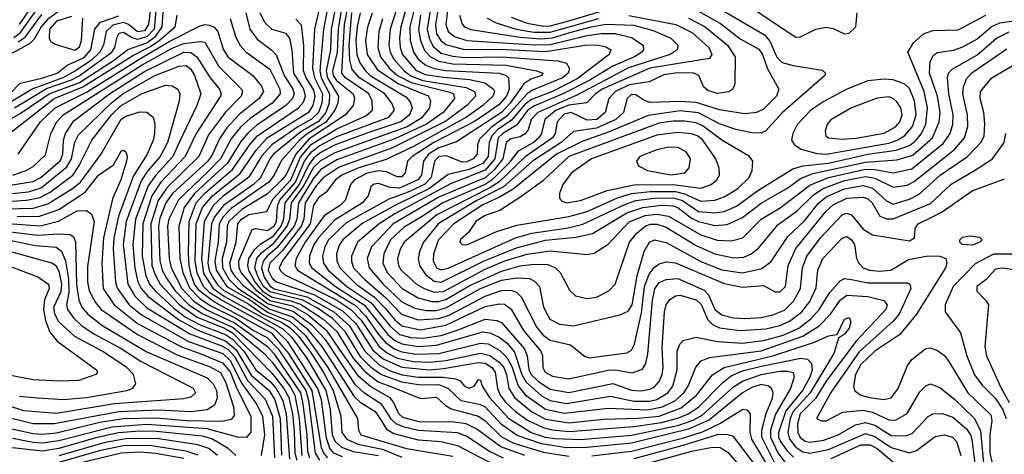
# Model space of a CAD drawing. Extents: x 997028 to 1115134, y 536408 to 618974.
# Tile 122 of 256: x 1021197 to 1025444, y 574520 to 576395. Entities that reach past the tile are written whole.
import ezdxf

# ---------------------------------------------------------------- set-up
doc = ezdxf.new("R2010")
doc.units = 0

msp = doc.modelspace()

# ---------------------------------------------------------------- linework, layer by layer
at = {"layer": '0CON10XD'}
for points in [[(1021455, 576499.7), (1021315, 576395.1), (1021289.8, 576365), (1021258.7, 576311.3), (1021238.6, 576291.4), (1021147.8, 576242.2)], [(1021760.3, 576445), (1021752.2, 576375), (1021735, 576346.8), (1021705, 576343.4), (1021665.3, 576375.3), (1021645, 576383.1), (1021598.1, 576371.9), (1021569.2, 576345), (1021558, 576285), (1021543, 576255), (1021505, 576219.6), (1021435, 576172.8), (1021383, 576145), (1021252.8, 576097.2), (1021145, 576032.3)], [(1021247.3, 576452.7), (1021194.7, 576375)], [(1023284.2, 574504.2), (1023222.7, 574532.7), (1023125, 574597.9), (1023085, 574612.4), (1022915, 574623.6), (1022855, 574636.8), (1022821.2, 574651.2), (1022800.7, 574670.7), (1022759.3, 574735), (1022684.4, 574784.4), (1022645, 574820.7), (1022515.1, 575015), (1022460, 575075), (1022376, 575136), (1022265, 575170.1), (1022165.4, 575245), (1022128.8, 575285), (1022108.7, 575315), (1022102.8, 575345), (1022130.8, 575435), (1022138.2, 575515), (1022154.1, 575535), (1022185, 575554.7), (1022262.7, 575567.3), (1022289, 575621), (1022366.6, 575705), (1022408.4, 575801.6), (1022455, 575858.5), (1022565, 575924.4), (1022689.5, 575980.5), (1022718.8, 576005), (1022717.2, 576045), (1022703.1, 576075), (1022602.1, 576145), (1022586.2, 576165), (1022597.5, 576375), (1022611.7, 576448.3)], [(1022863.4, 576445), (1022841.4, 576365), (1022835.3, 576315), (1022838, 576275), (1022848.5, 576245), (1022905, 576177.9), (1022945, 576158.7), (1023025, 576147.4), (1023137.1, 576137.1), (1023203.2, 576123.2), (1023241, 576095), (1023244.8, 576084.8), (1023238, 576065), (1023194.8, 576025), (1023123.5, 575975), (1022895, 575847.9), (1022777.3, 575792.7), (1022655, 575755.4), (1022586.1, 575725), (1022559.5, 575705), (1022519.3, 575650.7), (1022485, 575627.5), (1022463.5, 575595), (1022449.8, 575515), (1022330.9, 575355), (1022316.6, 575325), (1022321.7, 575311.7), (1022340.9, 575295), (1022455, 575240.7)], [(1022899.7, 576445), (1022880.2, 576365), (1022880.8, 576305), (1022895.3, 576255.3), (1022915.7, 576225), (1022949.1, 576199.1), (1022985.1, 576185.1), (1023035, 576176.5), (1023264.3, 576165), (1023294.6, 576155), (1023304.7, 576145), (1023307.9, 576095), (1023296.2, 576065), (1023265, 576029.8), (1023215, 575993.6), (1023155.7, 575954.3), (1022983.1, 575865), (1022889.2, 575805), (1022869.6, 575785), (1022860, 575735), (1022845, 575718.1), (1022825, 575717), (1022779.3, 575739.3), (1022745, 575743.3), (1022695, 575732.9), (1022640.9, 575705), (1022623.6, 575685), (1022600.6, 575615), (1022580.6, 575595), (1022510.1, 575549.9), (1022427.7, 575435), (1022389.2, 575365), (1022383.5, 575335), (1022394.4, 575315), (1022645, 575162.5), (1022688.2, 575118.2), (1022745.5, 575035.5), (1022775, 575003), (1022815, 574974.7), (1022845, 574962.2), (1022905, 574952.6), (1023005.1, 574955.1), (1023185, 575000), (1023216.8, 574996.8), (1023268, 574968), (1023298.3, 574938.3), (1023319.3, 574899.3), (1023346.5, 574816.5), (1023376.9, 574776.9), (1023465, 574715.3), (1023545, 574697.4), (1023735, 574719), (1023905, 574712), (1023969.7, 574725), (1024025, 574752.4), (1024061.6, 574785), (1024080.6, 574815), (1024113, 574897), (1024136.3, 574923.7), (1024172.6, 574937.4), (1024395, 574966.9), (1024575, 575029.9), (1024644.8, 575075.2), (1024693.5, 575125), (1024735, 575185.2), (1024765, 575207.1), (1024855, 575200.9), (1024923.4, 575183.4), (1024938.9, 575165), (1024932.6, 575145), (1024803, 575007), (1024675, 574836.4), (1024628.9, 574761.1), (1024563.5, 574695), (1024552.2, 574652.2), (1024552.9, 574615), (1024563.1, 574593.1), (1024585, 574577.8), (1024605, 574573.2), (1024665, 574581.5), (1024727.2, 574605), (1024802.2, 574647.8), (1024845, 574658.3), (1024885, 574646.8), (1024955, 574601.4), (1025019.8, 574600.2), (1025048.2, 574611.8), (1025115, 574683.1), (1025135, 574694.7), (1025175, 574696.6), (1025221, 574681), (1025280.2, 574630.2), (1025297.7, 574605), (1025303.4, 574585), (1025323.3, 574425)], [(1022969, 576445), (1022953.7, 576355), (1022962.5, 576315), (1022980.3, 576280.3), (1023015, 576251.2), (1023065, 576237.4), (1023115, 576232.8), (1023275, 576234.9), (1023517.9, 576217.9), (1023555, 576208.5), (1023568.4, 576185), (1023562.6, 576165), (1023537.9, 576145), (1023409.2, 576090.8), (1023385, 576075.3), (1023299.4, 575980.6), (1023229.8, 575930.2), (1023180.6, 575879.4), (1023171.9, 575855), (1023170.2, 575815), (1023152.6, 575795), (1023125, 575782.7), (1023105, 575781.2), (1023038.3, 575808.3), (1023005, 575805.3), (1022985.7, 575785), (1022972.2, 575715), (1022942.8, 575685), (1022865, 575647.9), (1022789.3, 575620.7), (1022605, 575518.9), (1022529.2, 575445), (1022512.7, 575415), (1022502.9, 575375), (1022507.1, 575345), (1022527.2, 575315), (1022608.1, 575245), (1022711.2, 575175), (1022795, 575072.7), (1022835, 575037.5), (1022883.3, 575025), (1022935, 575021.1), (1023015, 575033.5), (1023087.5, 575057.5), (1023205, 575103), (1023255, 575097.3), (1023275, 575089.1), (1023374.1, 574975), (1023384.9, 574945), (1023392.1, 574885), (1023402.4, 574865), (1023435, 574834.1), (1023485, 574801.6), (1023565, 574787.5), (1023755, 574826), (1023835, 574797.8), (1023875, 574794.9), (1023915, 574801), (1023935, 574811.6), (1023954.4, 574835), (1023968, 574865), (1023972.5, 574895), (1023968.5, 574981.5), (1023978.6, 575135), (1023985.6, 575165), (1024001.6, 575188.4), (1024025, 575203.9), (1024045, 575207), (1024115, 575187.3), (1024136, 575166), (1024165, 575101.2), (1024185, 575080.9), (1024215, 575066.7), (1024305, 575053.8), (1024415, 575061), (1024475, 575075.4), (1024517.6, 575095), (1024570.7, 575135), (1024605, 575179.1), (1024632.1, 575237.9), (1024639, 575315), (1024660.9, 575365), (1024745, 575453.2), (1024765, 575459.7), (1024784.6, 575445), (1024796.8, 575425), (1024806.8, 575365), (1024815.8, 575345), (1024835.5, 575325.5), (1024862.9, 575315), (1024905, 575310.3), (1024954.4, 575315), (1025029.9, 575360.1), (1025115, 575376), (1025165.9, 575375.9), (1025190.8, 575365), (1025195.5, 575345.5), (1025190, 575325), (1025064.7, 575125), (1024993, 575037), (1024885, 574964.8), (1024825, 574908.1), (1024801.8, 574865), (1024793.9, 574815), (1024798, 574795), (1024824.5, 574775), (1024862.5, 574765), (1024922.9, 574757.1), (1024955, 574763.5), (1024986.4, 574803.6), (1025026.7, 574903.3), (1025045, 574930), (1025105, 574976.2), (1025125, 574979.2), (1025155, 574968.5), (1025185, 574946.2), (1025205, 574920.9), (1025286, 574785), (1025385, 574690.9), (1025389.5, 574665), (1025381.2, 574605), (1025380.9, 574525), (1025405, 574420.4)], [(1024195.5, 576454.5), (1024409.4, 576329.4), (1024432.2, 576302.2), (1024463, 576233), (1024485, 576211.4), (1024532.4, 576197.6), (1024657.9, 576177.9), (1024672.9, 576165), (1024670, 576155), (1024486.8, 575995), (1024415, 575915.8), (1024395, 575905.7), (1024355, 575907.3), (1024285, 575921.7), (1024215, 575946), (1024125, 575994), (1024045, 576002.5), (1023907.5, 575982.5), (1023739.1, 575910.9), (1023625, 575871.8), (1023511.5, 575815), (1023325.7, 575664.3), (1023269.5, 575630.5), (1023195, 575596.8), (1023068.9, 575515), (1023002.9, 575445), (1022981.2, 575385), (1022980.8, 575355), (1022995, 575324.8), (1023015, 575316.6), (1023045, 575322.8)], [(1024305, 576479), (1024545, 576320)], [(1021075, 575919.7), (1021199.4, 575990.6), (1021324.4, 576075.6), (1021454.9, 576125.1), (1021600.7, 576219.3), (1021662.8, 576267.2), (1021745, 576295.8), (1021784.4, 576325), (1021810.7, 576365), (1021815, 576427.5)], [(1021128.9, 575885), (1021345, 576055.3), (1021469.7, 576105), (1021687.6, 576242.4), (1021760.8, 576279.2), (1021798.2, 576305), (1021867.7, 576365), (1021875.3, 576415)], [(1021153.9, 576075), (1021198.1, 576121.9), (1021292.9, 576142.9), (1021358.1, 576165), (1021400.9, 576199.2), (1021475, 576232.6), (1021504.1, 576265.9), (1021521.2, 576355), (1021545.9, 576384.1), (1021625, 576412.5)], [(1021171.4, 576318.6), (1021200.3, 576339.7), (1021267.5, 576435)], [(1021784.5, 576435), (1021776.1, 576355), (1021745, 576321.3), (1021705, 576310.5), (1021678.4, 576318.4), (1021645, 576339.8), (1021625, 576335.6), (1021614.2, 576315.8), (1021605.1, 576275), (1021589.2, 576250.8), (1021457.5, 576155), (1021418.9, 576135), (1021315, 576098.1), (1021175, 576013.7)], [(1021190.8, 576299.2), (1021220.2, 576319.8), (1021292.6, 576417.4)], [(1021420.7, 576409.3), (1021355, 576388.9), (1021325.3, 576355), (1021323.8, 576313.8), (1021331.3, 576301.3), (1021349.9, 576289.9), (1021435, 576264.4), (1021455, 576278.2), (1021463.1, 576305), (1021468.6, 576401.4)], [(1022171.9, 576425), (1022189.4, 576355), (1022220.8, 576310.8), (1022284.1, 576264.1), (1022303.3, 576243.3), (1022337.4, 576155), (1022374.6, 576095), (1022380.7, 576075), (1022373.1, 576055), (1022344.2, 576025), (1022219.8, 575940.2), (1022182.2, 575907.8), (1022150.8, 575869.2), (1022093, 575777), (1021951.1, 575645), (1021906.4, 575585), (1021883.2, 575505), (1021886.8, 575365), (1021900, 575305), (1021928.5, 575238.5), (1021975, 575191), (1022020.5, 575160.5), (1022128.3, 575108.3), (1022205, 575054.9), (1022264, 575024), (1022311.5, 574975), (1022430.8, 574795), (1022442.1, 574752.1), (1022470.7, 574525), (1022490, 574495)], [(1022525.2, 574505.2), (1022507.9, 574525), (1022498.8, 574548.8), (1022458.4, 574795), (1022358.1, 574955), (1022285, 575041.6), (1022037.2, 575177.2), (1021972.8, 575225), (1021951, 575255), (1021936.1, 575295), (1021927, 575335), (1021925.2, 575384.8), (1021927.5, 575525), (1021957.7, 575605), (1021994.4, 575645.6), (1022115, 575749.3), (1022191, 575859), (1022222.8, 575895), (1022399.3, 576015), (1022420.4, 576039.6), (1022429.8, 576065), (1022422.8, 576095), (1022379.3, 576165), (1022372.3, 576265), (1022362.6, 576315), (1022345.6, 576335.6), (1022285, 576353.3), (1022255, 576381.8), (1022234, 576424)], [(1022487.2, 576435), (1022467.9, 576355), (1022459.6, 576185), (1022468.3, 576145), (1022502.5, 576075), (1022499.8, 576035), (1022485.6, 575995), (1022455, 575965.9), (1022396.5, 575933.5), (1022283.9, 575856.1), (1022241.4, 575808.6), (1022185, 575715.4), (1022075, 575633.9), (1022032.7, 575595), (1021992.6, 575525), (1021980.2, 575365), (1021990.2, 575300.2), (1022031.6, 575235), (1022080.7, 575200.7), (1022331.9, 575061.9), (1022370.1, 575025), (1022435, 574935.4), (1022517.5, 574795), (1022535.6, 574715), (1022545, 574604.7), (1022557.6, 574575), (1022585, 574551.3), (1022635, 574533.2), (1022745, 574514.8)], [(1022525, 576443.3), (1022506.5, 576355), (1022491.1, 576175), (1022497.6, 576145), (1022532.8, 576075), (1022530.9, 576035), (1022517.3, 575995), (1022485, 575956.6), (1022408.8, 575911.2), (1022291.9, 575815), (1022275.2, 575794.8), (1022235, 575713.1), (1022204.6, 575685), (1022075.9, 575594.1), (1022036.9, 575545), (1022023.6, 575515), (1022008.1, 575345), (1022013.5, 575315), (1022027.9, 575285), (1022050.7, 575250.7), (1022076.9, 575226.9), (1022185, 575168.8), (1022245.6, 575125.6)], [(1022556.2, 576435), (1022540.3, 576355), (1022536.8, 576265), (1022518.2, 576175), (1022524.4, 576145), (1022572.5, 576065), (1022568.6, 576035), (1022556.2, 576005), (1022517, 575953), (1022435, 575901.8), (1022404.1, 575875), (1022325, 575786.4), (1022294.6, 575725), (1022271.7, 575695), (1022109.1, 575580.9), (1022073.8, 575545), (1022057.3, 575515), (1022053.3, 575435), (1022038.3, 575355), (1022044.2, 575315), (1022090.1, 575245), (1022187.6, 575187.6), (1022265, 575133), (1022363.4, 575093.4), (1022428.2, 575035), (1022526.5, 574895), (1022653.8, 574675), (1022657.5, 574625), (1022668.7, 574605), (1022865.7, 574545.7), (1023065, 574512.6)], [(1022583, 576437), (1022569.9, 576355), (1022566.1, 576253.9), (1022546.6, 576175), (1022548.9, 576155), (1022562.9, 576132.9), (1022634.5, 576075), (1022640.2, 576055), (1022634.8, 576025.2), (1022602.3, 575985), (1022445, 575881.3), (1022388, 575815), (1022345.1, 575725), (1022328.1, 575705), (1022265, 575643.7), (1022155, 575576.5), (1022098.9, 575525), (1022091.8, 575505), (1022088.8, 575435), (1022070.7, 575365), (1022071.6, 575325), (1022099.8, 575275), (1022137.4, 575237.4), (1022275, 575146), (1022373, 575113), (1022434.4, 575065), (1022500.2, 574985), (1022639.9, 574769.9), (1022665, 574746), (1022729.3, 574705), (1022756, 574666), (1022778.6, 574628.6), (1022810.6, 574610.6), (1022915, 574583), (1023015, 574575.1), (1023085, 574558.5), (1023238.5, 574478.5)], [(1023375.2, 574515.2), (1023272.2, 574552.2), (1023168.4, 574628.4), (1023122.5, 574652.5), (1023060.7, 574660.7), (1022925, 574658.7), (1022849.2, 574679.2), (1022831.7, 574695), (1022809.2, 574745), (1022794, 574764), (1022711.1, 574811.1), (1022657.7, 574857.7), (1022579.7, 574969.7), (1022525, 575050.8), (1022435.2, 575125.2), (1022375, 575159.3), (1022275, 575183.1), (1022219.1, 575225), (1022152.4, 575305), (1022142.7, 575325), (1022141.8, 575355), (1022199.7, 575490.3), (1022215, 575494.1), (1022265, 575485.8), (1022295, 575505.9), (1022305.1, 575525.1), (1022308.9, 575591.1), (1022316.7, 575615), (1022385.9, 575695), (1022425.3, 575785), (1022455, 575824.9), (1022488.5, 575851.5), (1022565, 575891.1), (1022788.8, 575975), (1022813.4, 576005), (1022802.8, 576032.8), (1022771.7, 576075), (1022662.8, 576145), (1022630.4, 576180.4), (1022620.9, 576220.9), (1022618.4, 576285), (1022629.9, 576425)], [(1022665.1, 576424.9), (1022651.8, 576365), (1022646.7, 576305), (1022650.6, 576245), (1022662.4, 576212.4), (1022686.3, 576176.3), (1022709.1, 576155), (1022862.5, 576062.5), (1022881, 576041), (1022889.6, 576015), (1022877.7, 575985), (1022840, 575955), (1022694.3, 575905.7), (1022555, 575853.6), (1022495, 575823.1), (1022465, 575799.9), (1022442.2, 575767.8), (1022402.6, 575685), (1022340.6, 575605), (1022334.5, 575535), (1022323.2, 575505), (1022285, 575457.5), (1022234, 575426), (1022208, 575402), (1022183.9, 575365), (1022178.6, 575335), (1022183, 575315), (1022210.5, 575265), (1022244.4, 575224.4), (1022285, 575197.6), (1022365, 575182.3), (1022407.7, 575167.7), (1022504.9, 575105), (1022565, 575050), (1022634.7, 574935), (1022685, 574877.4), (1022742.8, 574832.8), (1022805, 574809.4), (1022925, 574761.2), (1022995, 574766.4), (1023031.7, 574731.7), (1023057.1, 574717.1), (1023175, 574684.6), (1023204.5, 574665), (1023275, 574595.6), (1023328.2, 574568.2), (1023455, 574529.8), (1023565, 574512.5)], [(1024457.1, 574477.1), (1024397.6, 574595), (1024397.2, 574625), (1024416.7, 574696.7), (1024443.1, 574763.1), (1024446.5, 574786.5), (1024439, 574805), (1024426.5, 574815), (1024395, 574821.4), (1024355, 574808.8), (1024315, 574785.7), (1024171.4, 574668.6), (1024081, 574629), (1023835, 574568.6), (1023645, 574549.2), (1023555, 574548.9), (1023447.3, 574565), (1023342, 574601.9), (1023275, 574648.4), (1023205, 574724.6), (1023185, 574734.4), (1023101.3, 574751.3), (1023044.6, 574804.6), (1023005, 574820.1), (1022925, 574819.1), (1022845, 574832.1), (1022755, 574864.7), (1022713.6, 574893.6), (1022668.8, 574938.8), (1022600.7, 575050.7), (1022546.4, 575106.4), (1022481.4, 575151.4), (1022417.7, 575185), (1022275, 575221.9), (1022248.7, 575245), (1022225.8, 575285), (1022211.5, 575325), (1022219.7, 575365), (1022240.4, 575389.6), (1022295, 575432.5), (1022351, 575505), (1022362.6, 575535), (1022369.4, 575605), (1022418.7, 575675), (1022465, 575758.6), (1022495, 575788.3), (1022557.9, 575822.1), (1022865, 575933.4), (1022933.9, 575975), (1022966.4, 576015), (1022970.7, 576045), (1022960.3, 576065), (1022829.3, 576119.3), (1022744.9, 576175), (1022696.7, 576245), (1022690.3, 576305), (1022698.3, 576365), (1022719, 576425)], [(1022820.2, 576435), (1022795.1, 576354.9), (1022788.7, 576285), (1022794.1, 576255), (1022810.5, 576225), (1022855.7, 576175), (1022883.7, 576153.7), (1022935, 576133.3), (1023123, 576103), (1023159, 576085), (1023162.4, 576065), (1023125.6, 576025), (1023035, 575957.4), (1022805, 575842.3), (1022575, 575758.8), (1022505, 575713.2), (1022475, 575679.2), (1022428.6, 575605), (1022422.6, 575535), (1022411.3, 575505), (1022330, 575400), (1022275, 575345.6), (1022268.5, 575315), (1022285, 575280.7), (1022305, 575264.3), (1022465, 575210.5), (1022589.6, 575139.6), (1022646.4, 575085), (1022719.8, 574969.8), (1022765, 574932.2), (1022845, 574896.4), (1022964.6, 574885.4), (1023025, 574890), (1023175, 574916.3), (1023205, 574913.6), (1023232.6, 574895), (1023248.1, 574875), (1023257.8, 574805), (1023269.6, 574775), (1023292, 574745), (1023335, 574705.4), (1023387.7, 574667.7), (1023455, 574635.9), (1023495, 574625.5), (1023565, 574619.2), (1023845, 574639.7), (1023965, 574657.8), (1024035, 574675.6), (1024079.8, 574695), (1024125, 574723.9), (1024229.8, 574830.2), (1024265, 574858.4), (1024315, 574880.9), (1024388.9, 574898.9), (1024565.5, 574935.5), (1024595, 574931.1), (1024611.9, 574911.9), (1024615.6, 574885), (1024605, 574852.5), (1024572.7, 574795), (1024501.4, 574708.6), (1024469.7, 574615), (1024470.1, 574595), (1024478.7, 574575), (1024505, 574537.3), (1024535, 574507.6)], [(1023000.4, 576435), (1022989.6, 576375), (1022994.9, 576335), (1023013.1, 576305), (1023035, 576288.2), (1023115, 576267.2), (1023265, 576267.7), (1023465, 576257.6), (1023635.4, 576285.4), (1023686.5, 576286.5), (1023725, 576278.8), (1023746.4, 576265), (1023740, 576245), (1023600.6, 576140.6), (1023494.8, 576085), (1023405, 576050.8), (1023375, 576029.6), (1023317.7, 575962.3), (1023258.7, 575921.3), (1023233.1, 575895), (1023221.2, 575865), (1023217.8, 575805), (1023194.8, 575775.2), (1023135, 575749.6), (1023045, 575727.4), (1022962.1, 575665), (1022817.2, 575595), (1022673.9, 575516.1), (1022590.2, 575445), (1022575, 575423.1), (1022563.3, 575385), (1022564.2, 575355), (1022578, 575325), (1022647.9, 575255), (1022727.6, 575197.6), (1022772.3, 575152.3), (1022815, 575100), (1022844.9, 575074.9), (1022925, 575057.9), (1023035, 575077.2), (1023205, 575158.3), (1023265, 575170), (1023287.7, 575167.7), (1023316, 575146), (1023369.1, 575055), (1023444.8, 574965), (1023451.6, 574945), (1023453.3, 574895), (1023463.5, 574875), (1023495, 574856.8), (1023565, 574846.5), (1023735, 574883), (1023765, 574884.8), (1023838.3, 574871.7), (1023882.7, 574887.3), (1023897.9, 574912.1), (1023906.6, 574953.4), (1023926.4, 575185), (1023935.6, 575234.4), (1023955, 575260.9), (1023985, 575275.2), (1024035, 575278.5), (1024149.2, 575229.2), (1024168, 575208), (1024195, 575145.7), (1024225, 575121.8), (1024275, 575109.2), (1024325, 575105.9), (1024395, 575110.1), (1024445, 575122.4), (1024495, 575142.8), (1024535, 575181.1), (1024564.8, 575235), (1024572.8, 575325), (1024592.5, 575375), (1024650.7, 575455), (1024745, 575553.2), (1024765, 575560.6), (1024785, 575553.7), (1024835, 575491), (1024875, 575467.6), (1025035, 575441.5), (1025056.7, 575455), (1025059.5, 575495), (1025071.5, 575515), (1025128, 575542)], [(1023042.2, 576435), (1023035.1, 576375), (1023044.5, 576345), (1023072.8, 576322.8), (1023125, 576306.2), (1023417.1, 576287.1), (1023485, 576288.7), (1023645, 576327.1), (1023705, 576335.5), (1023765, 576335.6), (1023835, 576318.8), (1023886, 576285), (1023887.8, 576265), (1023880.6, 576255), (1023848.2, 576235), (1023754.6, 576195.4), (1023655.2, 576134.8), (1023539.8, 576075), (1023415, 576022.6), (1023389.1, 576005), (1023339.2, 575940.8), (1023280, 575905), (1023260.5, 575885), (1023246.5, 575795), (1023204.4, 575745.6), (1023055, 575686.8), (1022815, 575558.1), (1022746.8, 575515), (1022654.1, 575435), (1022627.6, 575375), (1022627.2, 575352.8), (1022636.4, 575325), (1022685, 575274), (1022775.9, 575195.9), (1022843.4, 575125), (1022915, 575100.4), (1023005, 575106), (1023048.9, 575121.1), (1023205, 575202.8), (1023275, 575227), (1023315, 575228.5), (1023339.6, 575219.6), (1023359.9, 575199.9), (1023426.8, 575066.8), (1023455, 575034.8), (1023485, 575013), (1023572.1, 574992.1), (1023633.6, 574943.6), (1023655, 574937.2), (1023815, 574958.8), (1023835, 574969.6), (1023848, 574995), (1023879, 575131), (1023892.4, 575245), (1023911.8, 575298.2), (1023933.2, 575326.8), (1023955, 575342.4), (1023985, 575350.4), (1024025, 575346.9), (1024235, 575256.8), (1024315, 575241.4), (1024405, 575248.6), (1024455, 575221.8), (1024475, 575221.2), (1024499.3, 575245), (1024511.6, 575335), (1024545, 575408.1), (1024675, 575569), (1024705, 575596.9), (1024765, 575624.9), (1024835, 575629.9), (1024855, 575621.9), (1024873.2, 575605), (1024907.2, 575547.2), (1024935, 575535.6), (1024965, 575536.8), (1025125, 575602.5), (1025215, 575685.6), (1025315, 575745.2), (1025392.7, 575795), (1025442.5, 575865), (1025449.8, 575905)], [(1023093.6, 576415), (1023105, 576375.5), (1023115, 576364), (1023142.7, 576352.7), (1023355, 576320.1), (1023445, 576312.7), (1023495, 576317), (1023569.5, 576339.5), (1023662, 576365), (1023725.5, 576375.4), (1023845, 576372.1), (1023928.5, 576348.5), (1024004.6, 576315), (1024035.3, 576285), (1024032.5, 576265), (1024002.1, 576245), (1023823, 576187), (1023599.9, 576070.1), (1023431.3, 575995), (1023403.1, 575965), (1023389.4, 575920.6), (1023377.5, 575902.5), (1023355, 575890.3), (1023315, 575881.4), (1023295.6, 575865), (1023280.2, 575795), (1023243, 575747), (1023205, 575713.5), (1023157.8, 575695), (1023005, 575629.1), (1022807, 575515), (1022714.5, 575415), (1022694.8, 575365), (1022703.4, 575325), (1022764.9, 575255), (1022845, 575178), (1022900.7, 575150.7), (1022951.1, 575141.1), (1022995, 575141.2), (1023035, 575152.1), (1023185, 575235.1), (1023275, 575271.3), (1023341.4, 575281.4), (1023395, 575278.4), (1023417.7, 575267.7), (1023438.6, 575245), (1023455.6, 575155), (1023483.6, 575103.6), (1023525, 575081.9), (1023585.6, 575074.4), (1023785, 575122.3), (1023821.8, 575138.2), (1023838.8, 575165), (1023859.5, 575290.5), (1023889.6, 575395), (1023913.2, 575435), (1023935, 575445.2), (1023985, 575434.8), (1024135, 575352.6), (1024225, 575316.6), (1024315, 575302.9), (1024397.8, 575322.2), (1024437.5, 575352.5), (1024510.3, 575459.7), (1024581.8, 575528.2), (1024643.7, 575605), (1024677.8, 575632.2), (1024755, 575665.1), (1024835, 575680), (1024875, 575669.1), (1024935, 575613.7), (1024965, 575599.7), (1025035, 575620.5), (1025077, 575643), (1025167.5, 575725), (1025285.3, 575805), (1025343.5, 575866.5), (1025356.5, 575895), (1025360, 575945), (1025356, 575995), (1025339.8, 576055), (1025341.2, 576085), (1025390, 576145), (1025485, 576200.7)], [(1023823.6, 576413.6), (1024027.1, 576375), (1024098.2, 576338.2), (1024168.6, 576275), (1024182.3, 576245), (1024172.4, 576227.6), (1023915, 576186.8), (1023709.8, 576095), (1023680, 576075), (1023643.2, 576036.8), (1023565, 576027.3), (1023510.9, 576005), (1023461.2, 575965), (1023447.3, 575905), (1023436.6, 575885), (1023412.8, 575865), (1023345, 575826.8), (1023304.5, 575775), (1023235.3, 575705), (1023204, 575685), (1023021.6, 575605), (1022925, 575542.5), (1022855, 575499.6), (1022796.3, 575445), (1022767.3, 575385), (1022762.9, 575345), (1022781.6, 575305), (1022846.8, 575235), (1022915, 575195.6), (1022975, 575180.3), (1023005, 575180.2), (1023035, 575188.9), (1023135, 575247.3), (1023275, 575310.8), (1023355, 575333.5), (1023415, 575341.1), (1023475, 575338.7), (1023507.9, 575325), (1023527.7, 575305), (1023568.5, 575228.5), (1023594.6, 575204.6), (1023643.1, 575193.1), (1023685, 575198.2), (1023737.8, 575225), (1023764.6, 575255), (1023827.3, 575435), (1023857.2, 575472.8), (1023895, 575504), (1023917.4, 575512.6), (1023945, 575513.1), (1023985, 575499.7), (1024115, 575420.9), (1024194.9, 575384.9), (1024275, 575367.3), (1024319.7, 575370.3), (1024352.3, 575385), (1024382.2, 575407.8), (1024468.8, 575511.2), (1024549.8, 575570.2), (1024620.3, 575639.7), (1024662.7, 575667.3), (1024755, 575701.4), (1024845, 575718.5), (1024885, 575711.5), (1024965, 575672.2), (1025025, 575681.5), (1025055, 575697.2), (1025228.7, 575835), (1025272.6, 575885), (1025285.7, 575934.3), (1025285.5, 575985), (1025265.5, 576075), (1025268.1, 576105), (1025280.2, 576139.8), (1025303.2, 576166.8), (1025455, 576270.2)], [(1024125, 576432.7), (1024219.6, 576379.6), (1024305, 576313), (1024385, 576267.7), (1024401.1, 576245), (1024422.7, 576182.7), (1024471.3, 576095), (1024461.2, 576065), (1024405, 576009.5), (1024375, 575994.8), (1024325, 575989.1), (1024215, 576006.5), (1024115, 576038.8), (1024045, 576043.1), (1023915, 576038.1), (1023888.2, 576048.2), (1023855, 576071.6), (1023835, 576072.4), (1023817.3, 576055), (1023800.9, 575995), (1023768.4, 575965), (1023685, 575926.9), (1023585, 575913.3), (1023531.8, 575865), (1023409.3, 575785), (1023283.8, 575675), (1023168.1, 575615), (1023002.2, 575515), (1022938.3, 575435), (1022921.1, 575395), (1022916, 575365), (1022921.6, 575335), (1022946.8, 575296.8), (1022985, 575268), (1023015, 575263.7), (1023196.9, 575353.1), (1023339.5, 575410.5), (1023465, 575444.2), (1023595, 575456.9), (1023667.3, 575472.7), (1023815, 575561.6), (1023884.8, 575585.2), (1023964.7, 575594.7), (1024015, 575591.7), (1024035, 575584.6), (1024095, 575539.3), (1024125, 575524.1), (1024195, 575507.3)], [(1022926, 576415), (1022917.6, 576352.4)], [(1023045, 575322.8), (1023335, 575454.1), (1023405.6, 575474.4), (1023562.3, 575497.7), (1023625, 575512.9), (1023809.9, 575600.1), (1023855, 575614.7), (1023934.9, 575625.1), (1024015, 575627), (1024055.1, 575615.1), (1024125, 575568.4), (1024195, 575561.8), (1024235, 575568), (1024289.1, 575590.9), (1024381.2, 575658.8), (1024532.2, 575752.2), (1024574.7, 575765.3), (1024685, 575776.1), (1024855, 575814.7), (1024977.5, 575832.5), (1025035, 575852), (1025064.2, 575875), (1025087.1, 575905), (1025104.9, 575945), (1025112.9, 576015), (1025098, 576085), (1025027.5, 576255), (1025052, 576295), (1025095.7, 576334.3), (1025135, 576348.5), (1025245, 576351.1), (1025364.4, 576415.6)], [(1023212.6, 576402.6), (1023252.3, 576382.3), (1023338.2, 576355), (1023415, 576341.8), (1023485, 576341.5), (1023695, 576400.6)], [(1023316.9, 576406.9), (1023385, 576379.8), (1023455, 576367.8), (1023485, 576369), (1023555, 576388.1), (1023715, 576435.7)], [(1024545, 576320), (1024565, 576321.2), (1024631.4, 576355), (1024675, 576363.2), (1024705, 576357.8), (1024753.8, 576333.8), (1024775, 576336.8), (1024803.6, 576365), (1024808.8, 576425)], [(1021189.7, 575815), (1021287, 575955), (1021349.5, 576015), (1021485, 576082.9), (1021729.6, 576235), (1021845, 576302.5), (1021972.6, 576367.4), (1021995, 576374.1), (1022015, 576372.2), (1022035, 576362.6), (1022051.1, 576345), (1022075, 576267.9), (1022094.4, 576235), (1022202.6, 576155), (1022239, 576109), (1022248.9, 576085), (1022229.6, 576055), (1022143.6, 575986.4), (1022090.6, 575929.4), (1022058, 575882), (1022025, 575808.9), (1022007.6, 575785), (1021856.2, 575645), (1021826.9, 575605), (1021801.1, 575538.9), (1021795.6, 575505), (1021800.9, 575355), (1021811.7, 575315), (1021830, 575280), (1021867.2, 575225), (1021926.2, 575165), (1021986.7, 575126.7), (1022117.8, 575067.8), (1022251.1, 574955), (1022285, 574917.6), (1022365, 574810.1), (1022383.2, 574775), (1022402.3, 574675), (1022413.3, 574515)], [(1022105, 576400), (1022126.6, 576326.5), (1022145.7, 576285), (1022173.5, 576255), (1022275, 576182.4), (1022318.8, 576095), (1022320.8, 576075), (1022286.3, 576035), (1022191.2, 575968.8), (1022148.9, 575931.1), (1022109.1, 575880.9), (1022062.6, 575795), (1022009.3, 575740.7), (1021881.4, 575618.6), (1021839.9, 575535), (1021834.7, 575505), (1021841.3, 575365), (1021849.9, 575325), (1021896.2, 575235), (1021949.6, 575179.6), (1022003.6, 575143.6), (1022126.2, 575086.2), (1022265, 574985.1), (1022293.5, 574955), (1022407.4, 574785), (1022418.4, 574738.3), (1022435.9, 574605), (1022438.2, 574535), (1022446.5, 574505)], [(1022589.2, 574509.2), (1022551.4, 574525), (1022535, 574547), (1022519.6, 574589.6), (1022497.9, 574755), (1022483.2, 574805), (1022353.1, 575005), (1022298.9, 575058.9), (1022059.3, 575189.3), (1022017.3, 575217.3), (1021988.9, 575245), (1021962, 575302), (1021953.1, 575355), (1021958.6, 575515), (1021984.6, 575585.4), (1022028.1, 575635), (1022148.2, 575731.8), (1022216.9, 575833.1), (1022264.1, 575885), (1022445, 575998.4), (1022462.1, 576025), (1022470.7, 576065), (1022465, 576091.2), (1022431.8, 576145), (1022421.3, 576175), (1022423, 576285), (1022412.2, 576372.2), (1022388.1, 576398.1)], [(1022761.3, 576398.7), (1022745.9, 576345), (1022741, 576275), (1022752.8, 576235), (1022791.5, 576185), (1022826, 576155), (1022885, 576123.8), (1023052.6, 576082.6), (1023067.6, 576075), (1023071.8, 576055), (1023023.8, 575995), (1022950.8, 575945), (1022815, 575880.7), (1022565, 575791.3), (1022495, 575748.9), (1022465, 575713.5), (1022398.6, 575605), (1022392.1, 575535), (1022380.4, 575505), (1022307.8, 575412.2), (1022263.8, 575375), (1022246.5, 575353.5), (1022239.5, 575325), (1022251.4, 575285), (1022275, 575246.9), (1022295, 575234.8), (1022435, 575199.7), (1022552.2, 575135), (1022618.6, 575075), (1022685.5, 574965), (1022747.1, 574907.1), (1022795, 574881.1), (1022846.3, 574863.7), (1022915, 574853.3), (1023023.5, 574853.5), (1023076.5, 574846.5), (1023097.1, 574837.1), (1023115.7, 574815), (1023135, 574805.6), (1023156.7, 574815), (1023175, 574842.5), (1023185, 574840), (1023191.4, 574815), (1023223.8, 574765), (1023305, 574676.4), (1023403.3, 574615), (1023462.7, 574595), (1023505, 574588.2), (1023615, 574584.4), (1023835, 574603), (1024035.1, 574644.9), (1024101.7, 574668.3), (1024140.7, 574689.3), (1024275, 574811), (1024313.8, 574836.2), (1024395, 574864.1), (1024475, 574878.9), (1024508.8, 574878.8), (1024532.8, 574872.8), (1024537.8, 574855), (1024521.6, 574805), (1024456.8, 574693.2), (1024435.8, 574625), (1024434.7, 574595), (1024467.4, 574527.4), (1024496.7, 574486.7)], [(1024081.4, 576401.4), (1024153.5, 576365), (1024249.2, 576285), (1024283.4, 576235), (1024280.9, 576119.1), (1024272.2, 576095), (1024256.1, 576083.9), (1024205, 576076.6), (1024165, 576089.7), (1024145.8, 576105.8), (1024125.9, 576155), (1024105, 576164.7), (1024033.6, 576166.4), (1023975, 576158), (1023912.2, 576127.8), (1023825, 576114.5), (1023766, 576085), (1023738.1, 576055), (1023722.6, 575995), (1023686.8, 575965), (1023645, 575961.6), (1023575.4, 575995.4), (1023545, 575988.5), (1023515.1, 575955), (1023505.7, 575905), (1023494.9, 575885), (1023376.8, 575803.2), (1023263.9, 575695), (1023225, 575669.3), (1022996.6, 575553.4), (1022855.7, 575435), (1022837.5, 575405), (1022826.6, 575365), (1022830.9, 575335), (1022842.4, 575315), (1022908.4, 575255), (1022940.8, 575235), (1022985, 575219.7)], [(1024195, 575507.3), (1024248.4, 575511.6), (1024315, 575541.5), (1024395.5, 575604.5), (1024510.6, 575669.4), (1024565, 575710.1), (1024618.5, 575731.5), (1024845, 575780.8), (1024979.8, 575790.2), (1025048.6, 575811.4), (1025134.2, 575885), (1025163.4, 575955), (1025166.8, 575995), (1025155.1, 576065), (1025121, 576165), (1025124.4, 576215.6), (1025137.6, 576242.4), (1025156.2, 576253.8), (1025225, 576263.3), (1025265, 576277.8), (1025325, 576311.5), (1025387.1, 576365), (1025425, 576382.1), (1025505, 576393.6)], [(1022917.6, 576352.4), (1022925.5, 576305), (1022943, 576263), (1022968.4, 576235), (1023005, 576215.8), (1023065.2, 576205.2), (1023295, 576199.3), (1023426, 576175), (1023453.1, 576165), (1023448.9, 576155), (1023401.8, 576138.2), (1023371.2, 576118.8), (1023312.3, 576035), (1023275, 575994.9), (1023081.3, 575868.7), (1023005, 575842.7), (1022960.2, 575815), (1022937.8, 575785), (1022929.9, 575725), (1022913.8, 575705), (1022835, 575669.1), (1022795, 575671.3), (1022745, 575688.9), (1022725, 575686.2), (1022711.6, 575675), (1022699.3, 575635), (1022674.7, 575605.3), (1022555, 575530.9), (1022485, 575454.5), (1022465.4, 575425), (1022446.2, 575375), (1022445.8, 575345), (1022456.6, 575325), (1022558.9, 575245), (1022682.3, 575165), (1022785, 575036.9), (1022815, 575011.9), (1022845, 574997), (1022915, 574985.8), (1022995, 574990.7), (1023195, 575048.3), (1023224.1, 575044.1), (1023265, 575025.1), (1023299.3, 574999.3), (1023330.8, 574960.8), (1023361.9, 574865), (1023381.2, 574831.2), (1023446.9, 574773.1), (1023485, 574751.9), (1023555, 574739.8), (1023745, 574770.9), (1023845, 574749.6), (1023915, 574750), (1023945, 574757.2), (1023991.9, 574785), (1024014.2, 574815), (1024032.9, 574885), (1024032.3, 574965), (1024044, 574996), (1024058.2, 575011.8), (1024115, 575025.3), (1024206.6, 575006.5), (1024315, 574999.2), (1024405, 575011.9), (1024489.2, 575035), (1024556.9, 575065), (1024609.5, 575105), (1024645.8, 575145), (1024691.7, 575218.3), (1024735, 575269.2), (1024755, 575278.9), (1024785.1, 575275.1), (1024855, 575259.6), (1025025, 575260), (1025035.5, 575255), (1025040, 575235), (1024990.5, 575125), (1024964.9, 575095.1), (1024818.1, 574961.9), (1024695, 574786.5), (1024634.2, 574675), (1024655, 574665.5), (1024675, 574664.7), (1024747.2, 574702.8), (1024835, 574711), (1024875, 574702.2), (1024945, 574669.7), (1024975, 574668.1), (1025025, 574696.8), (1025079.9, 574790.1), (1025105, 574816.2), (1025125, 574824.6), (1025165, 574808), (1025228.6, 574758.6), (1025315.5, 574675.5), (1025341.6, 574621.6), (1025361, 574405)], [(1022985, 575219.7), (1023025, 575222.8), (1023205, 575318.4), (1023289.5, 575355), (1023385, 575383.3), (1023485, 575398.6), (1023645, 575382.7), (1023675, 575388.8), (1023735, 575427.2), (1023825, 575523.1), (1023895, 575550.5), (1023945, 575556.1), (1023995, 575548.3), (1024135, 575467), (1024205, 575443.9), (1024265, 575440.7), (1024316.1, 575455), (1024394.9, 575535.1), (1024476.3, 575583.7), (1024605, 575681.6), (1024685.9, 575714.1), (1024845, 575750.4), (1024885, 575749.6), (1024965, 575735.4), (1025045, 575752.5), (1025179.3, 575860.7), (1025210.5, 575905), (1025221.4, 575945), (1025223.4, 575985), (1025204.9, 576075), (1025198.3, 576145), (1025203.3, 576165), (1025218.1, 576181.9), (1025325, 576242.7), (1025410.7, 576315), (1025465, 576342.5)], [(1021167.5, 575725), (1021225, 575744.4), (1021255, 575761.7), (1021307.5, 575812.5), (1021331.1, 575905), (1021356.2, 575955), (1021384.4, 575985), (1021725, 576200.4), (1021855, 576272.3), (1021905, 576292.5), (1021975, 576301.3), (1021995, 576298.4), (1022055, 576193.4), (1022153.3, 576095), (1022158.1, 576085), (1022151.6, 576065), (1022084, 575996), (1022011.8, 575898.2), (1021969.1, 575805), (1021830.7, 575669.3), (1021794.2, 575615.8), (1021762.4, 575515), (1021766.8, 575335), (1021780.4, 575295), (1021803.1, 575255), (1021885.7, 575165), (1021962.5, 575112.5), (1022080, 575065), (1022115, 575044.4), (1022285, 574869.2), (1022336.6, 574805), (1022357.9, 574765), (1022374.1, 574695), (1022381, 574619), (1022383.2, 574525), (1022391.8, 574495)], [(1020866.8, 575635), (1021255, 575697), (1021288.3, 575715), (1021372.8, 575787.2), (1021383.4, 575815), (1021385.1, 575875), (1021394, 575905), (1021430.8, 575959.2), (1021584.5, 576075.5), (1021735, 576171.8), (1021905, 576254.9), (1021935, 576253.2), (1021960.2, 576235), (1022017.8, 576145), (1022058, 576095), (1022065.2, 576075), (1022062.2, 576065), (1021957.2, 575905), (1021910.3, 575805), (1021805, 575693.8), (1021767.3, 575635), (1021727.9, 575515), (1021725.5, 575375.5), (1021740.8, 575290.8), (1021757, 575255), (1021780.9, 575225), (1021860.9, 575150.9), (1021912.3, 575112.3), (1021978.2, 575078.2), (1022085, 575037.5), (1022115, 575017), (1022162.8, 574965), (1022214.7, 574885), (1022275, 574836.6), (1022303.2, 574805), (1022330.6, 574755), (1022346.4, 574695), (1022360, 574500)], [(1021005, 575630.4), (1021235, 575652.8), (1021289.8, 575670.2), (1021399.6, 575760.4), (1021420.2, 575795), (1021435, 575866.4), (1021450.9, 575899.1), (1021592.6, 576037.4), (1021641.9, 576075), (1021779.1, 576155), (1021885, 576194.6), (1021915, 576197.3), (1021935, 576182.6), (1021951.3, 576155), (1021977.3, 576075), (1021960.6, 576025), (1021884.6, 575865), (1021857.2, 575805), (1021783.4, 575725), (1021751.2, 575678.8), (1021696.2, 575535), (1021685.1, 575424.9), (1021693.4, 575323.4), (1021706, 575265), (1021720.6, 575235), (1021750.8, 575200.8), (1021881.5, 575101.5), (1021965, 575055.7), (1022085, 575010.1), (1022130.8, 574970.8), (1022195, 574861.2), (1022273, 574795), (1022297.8, 574755), (1022319.9, 574675), (1022326, 574516)], [(1021015, 575602.8), (1021226.3, 575616.3), (1021285, 575628.2), (1021328, 575652), (1021425.5, 575725), (1021453.9, 575766.1), (1021508.5, 575875), (1021593.1, 575985), (1021635, 576024.9), (1021725, 576077.4), (1021825, 576112.8), (1021855, 576110.5), (1021878.8, 576095), (1021887.6, 576075), (1021884.1, 576044.1), (1021834.6, 575865), (1021802.9, 575805), (1021747.9, 575742.1), (1021720.4, 575699.6), (1021655.7, 575525), (1021643.6, 575425), (1021663.5, 575255), (1021693.3, 575203.3), (1021745, 575153), (1021930.6, 575040.6), (1022065, 574990.5), (1022095, 574973.9), (1022125, 574940.2), (1022178.8, 574838.8), (1022255, 574757.8), (1022287.3, 574685), (1022296.2, 574505)], [(1024675, 575814.9), (1024945, 575862.7), (1024981.2, 575875), (1025014.3, 575895.7), (1025047.2, 575935), (1025062.8, 575985), (1025056.5, 576045), (1025035, 576098.8), (1025015, 576117.3), (1024965, 576135.6), (1024925, 576138.3), (1024855, 576131.5), (1024763.9, 576096.1), (1024665, 576042.8), (1024608.6, 576005), (1024551.9, 575945), (1024531.6, 575905), (1024526.2, 575875), (1024538.5, 575855), (1024567, 575837), (1024635, 575818.4), (1024675, 575814.9)], [(1024745, 575879.8), (1024805, 575884.8), (1024925, 575906.2), (1024975, 575933), (1024993.2, 575955), (1025003.1, 575985), (1024997.9, 576015), (1024980.8, 576040.8), (1024965, 576054.8), (1024945, 576061.9), (1024895, 576057.3), (1024784.5, 576015), (1024695, 575963.5), (1024679.1, 575945), (1024670.4, 575915), (1024674.5, 575895), (1024685, 575885.5), (1024745, 575879.8)], [(1021075, 575578.1), (1021255, 575582.8), (1021318.4, 575601.6), (1021425, 575667.2), (1021459.6, 575695), (1021546.8, 575813.2), (1021635, 575965.9), (1021655, 575978.5), (1021715, 575997.6), (1021745.7, 575995.7), (1021771.8, 575975), (1021779.7, 575945), (1021778.3, 575905), (1021771.9, 575875), (1021746.1, 575815), (1021687.8, 575722.2), (1021622.5, 575547.5), (1021602.5, 575455), (1021600.4, 575405), (1021610.1, 575265), (1021617.2, 575237.2), (1021668.9, 575165), (1021721.9, 575121.9), (1021925, 575007.7), (1022073, 574955), (1022105, 574925.3), (1022155, 574826.5), (1022220, 574735), (1022244.1, 574685), (1022252.2, 574605), (1022238.3, 574515)], [(1023125, 575424.3), (1023250, 575480), (1023341.5, 575508.5), (1023565, 575546.2), (1023645, 575567.2), (1023775, 575626.2), (1023835, 575645.1), (1023916.2, 575653.8), (1024025, 575654.4), (1024064.7, 575644.7), (1024135, 575612.1), (1024195, 575617.4), (1024237.5, 575632.5), (1024295, 575667.8), (1024343.4, 575715), (1024356.8, 575745), (1024359.1, 575785), (1024345.2, 575805.2), (1024225, 575876.3), (1024145.4, 575935.4), (1024115, 575951), (1024065, 575957.7), (1024015, 575957.6), (1023955, 575948.4), (1023565.7, 575805), (1023451.4, 575698.6), (1023358.3, 575631.7), (1023268.4, 575571.6), (1023205, 575550.7), (1023163.9, 575525), (1023132, 575478), (1023097.1, 575445), (1023095.6, 575435), (1023105, 575425.6), (1023125, 575424.3)], [(1023555, 575605.9), (1023615, 575614.8), (1023730.9, 575659.1), (1023846.8, 575683.2), (1024014.2, 575684.2), (1024135, 575668.1), (1024178.8, 575685), (1024203.9, 575705), (1024215.3, 575725), (1024214, 575755), (1024199.4, 575795), (1024143, 575875), (1024120.6, 575895), (1024095, 575903.3), (1024035, 575908.3), (1023945, 575897.2), (1023663.8, 575795), (1023576.6, 575735), (1023540, 575685), (1023525.5, 575645.5), (1023525.5, 575625), (1023533.8, 575613.8), (1023555, 575605.9)], [(1021185.9, 575545.9), (1021282.8, 575547.2), (1021365, 575576.6), (1021479, 575651), (1021536.5, 575725), (1021600.9, 575769.1), (1021635, 575827.9), (1021645, 575832.2), (1021655, 575825.6), (1021660, 575805), (1021656.8, 575785), (1021633.4, 575705), (1021597.3, 575622.7), (1021558, 575455), (1021550.6, 575345), (1021556.1, 575235), (1021604.1, 575165), (1021705, 575085.4), (1021894.3, 574984.3), (1021981.7, 574951.7), (1022072.1, 574915), (1022105, 574876.4), (1022133.7, 574803.7), (1022193.6, 574685), (1022193.4, 574616.6), (1022175, 574592.4), (1022135.8, 574594.2), (1022005, 574630.6), (1021745, 574648.3), (1021595, 574637.3), (1021365, 574578), (1021295, 574569.1), (1021255, 574570.7), (1021165, 574588.5)], [(1024005, 575726.2), (1024065, 575734.2), (1024083.8, 575756.2), (1024090.8, 575795), (1024071.6, 575825), (1024035, 575843.3), (1023995, 575844.8), (1023945, 575834.5), (1023872.1, 575805), (1023856.5, 575785), (1023865.7, 575765), (1023904.3, 575744.3), (1024005, 575726.2)], [(1025128, 575542), (1025175, 575565.9), (1025305, 575657), (1025445, 575709.3)], [(1021085, 575520.2), (1021285, 575506.1), (1021364.4, 575525.6), (1021445, 575570.2), (1021485, 575571.9), (1021507, 575557), (1021518.3, 575525), (1021489.1, 575330.9), (1021488.8, 575265), (1021496.7, 575225), (1021523, 575175), (1021547.5, 575145), (1021705, 575036.8), (1021878.7, 574948.7), (1022015, 574899.4), (1022062.7, 574872.7), (1022085, 574833.5), (1022118.9, 574725), (1022122.5, 574687.5), (1022109.1, 574670.9), (1022068.3, 574661.7), (1021915.7, 574664.2), (1021786.3, 574676.3), (1021645, 574673.1), (1021542.2, 574657.8), (1021355, 574611.4), (1021295, 574606.2), (1021255, 574609.3), (1021095, 574643.6)], [(1021095, 575487.9), (1021275, 575465.5), (1021365, 575472.1), (1021415, 575469.3), (1021429.3, 575459.3), (1021437, 575437), (1021441.9, 575255), (1021451.8, 575185), (1021464.5, 575155), (1021491.3, 575125), (1021555, 575075.2), (1021745, 574962.7), (1022005, 574850.9), (1022030.8, 574825), (1022046, 574795), (1022048.1, 574761.9), (1022037.4, 574732.6), (1022005, 574712.3), (1021936.9, 574703.1), (1021795, 574711.1), (1021625, 574703.2), (1021345, 574651.4), (1021255, 574652.5), (1021120.4, 574685)], [(1021095, 575455.1), (1021265, 575421.7), (1021354.6, 575414.6), (1021376.7, 575396.7), (1021394.6, 575354.6), (1021407.6, 575277.6), (1021408.4, 575218.4), (1021399, 575165), (1021402.8, 575145), (1021428.7, 575108.7), (1021464.9, 575074.9), (1021518.8, 575038.8), (1021635, 574976.9), (1021720.4, 574920.4), (1021945, 574805.3), (1021955.5, 574785), (1021935, 574767.5), (1021905, 574759.6), (1021605, 574737.6), (1021355, 574697), (1021215, 574707.6), (1021085, 574749.2)], [(1025305, 575423.2), (1025262.5, 575425), (1025251.2, 575435), (1025251.2, 575445), (1025263.1, 575456.9), (1025295, 575462.2), (1025337, 575457), (1025347.5, 575445), (1025337.5, 575435), (1025305, 575423.2)], [(1021195, 574771.9), (1021275.6, 574764.4), (1021385, 574757.4), (1021485, 574765.4), (1021658.6, 574795), (1021684.7, 574805.3), (1021697.5, 574825), (1021687.3, 574865), (1021658.9, 574895), (1021552.9, 574965), (1021435, 575028.4), (1021365, 575092.3), (1021348.7, 575125), (1021344.4, 575155), (1021375, 575222.1), (1021378.9, 575255), (1021368.5, 575305), (1021355, 575331.9), (1021335, 575344.4), (1021075, 575416.6)], [(1025525, 575383.9), (1025396.8, 575383.2), (1025317.9, 575342.1), (1025222.6, 575245), (1025189.1, 575165), (1025188.9, 575135), (1025254.1, 575045), (1025282.5, 574945), (1025315, 574863.9), (1025348.4, 574818.4), (1025405, 574761.3), (1025435.6, 574715), (1025452, 574675)], [(1021095, 575353), (1021275, 575285.6), (1021320.6, 575255), (1021324.3, 575235), (1021303.8, 575186.2), (1021298.9, 575145), (1021307.9, 575097.9), (1021327.3, 575047.3), (1021359, 575009), (1021527.8, 574885), (1021531.9, 574875), (1021525.6, 574865), (1021451.5, 574838.5), (1021365, 574836.2), (1021255, 574842.4), (1021142.9, 574862.9)], [(1025505, 575313.1), (1025435, 575322.8), (1025405, 575319.7), (1025365.8, 575274.2), (1025325.6, 575245), (1025325, 575224.2), (1025364.6, 575184.6), (1025375.5, 575165), (1025360, 574985), (1025367, 574945), (1025428.6, 574808.6), (1025465, 574744.1)], [(1022455, 575240.7), (1022565, 575185.1), (1022625.3, 575145), (1022669.1, 575099.1), (1022746.5, 574986.5), (1022779.5, 574959.5), (1022825, 574935.4), (1022895, 574921.4), (1022965, 574918.6), (1023034.2, 574925.8), (1023185, 574957), (1023225, 574946.4), (1023265, 574918.2), (1023285.1, 574895.1), (1023296.5, 574865), (1023306.7, 574805), (1023331, 574765), (1023404.1, 574705), (1023465, 574671.7), (1023565, 574656.6), (1023715, 574672.7), (1023863.8, 574676.2), (1023955, 574685.6), (1024049.5, 574720.5), (1024116.5, 574775), (1024185, 574863.9), (1024234.7, 574895.3), (1024445.1, 574944.9), (1024625.1, 575004.9), (1024685, 575031.1), (1024722.5, 575037.5), (1024755, 575103.5), (1024775, 575110.8), (1024781.4, 575091.4), (1024775, 575064.5), (1024755, 575039.1), (1024728.3, 575021.7), (1024707.7, 574955), (1024606.4, 574785), (1024533.6, 574705), (1024520.5, 574675), (1024509.5, 574615), (1024516.5, 574585), (1024545, 574551.2), (1024575, 574531.5), (1024605, 574525.6), (1024685, 574540.9), (1024845, 574610.4), (1024885, 574597.3), (1024955, 574550), (1025035, 574527), (1025065, 574537), (1025145, 574596.9), (1025185, 574604.7), (1025220.5, 574595), (1025237.5, 574575), (1025256, 574515)], [(1022245.6, 575125.6), (1022328.6, 575088.6), (1022364.5, 575065), (1022399.5, 575029.5), (1022447.5, 574965), (1022506, 574876), (1022548.9, 574795), (1022581.8, 574685), (1022585.8, 574615), (1022608.1, 574585), (1022654.5, 574564.5), (1022762.2, 574542.2), (1022845, 574507.6)], [(1023665, 574513.1), (1023835, 574534), (1024055, 574589.6), (1024142.2, 574617.8), (1024217.3, 574652.7), (1024315.2, 574714.8), (1024335, 574712.5), (1024347.3, 574695), (1024346.4, 574615), (1024353.6, 574585), (1024475, 574381.9)], [(1022129.5, 574515), (1022096.2, 574545), (1022025, 574587.3), (1021985, 574598.4), (1021785, 574618.1), (1021715, 574620.1), (1021622.6, 574612.6), (1021525, 574591.7), (1021365, 574545.2), (1021295, 574534.4), (1021165, 574548.5), (1021075, 574537.3), (1020995, 574551.4), (1020925, 574556.2), (1020815, 574540.7), (1020770.6, 574540.6), (1020715, 574543.7), (1020615, 574523.8), (1020525, 574524.8), (1020453.2, 574496.8)], [(1022049.5, 574515), (1022013, 574545), (1021965, 574560.8), (1021787.9, 574587.9), (1021655, 574587.4), (1021565, 574571.4), (1021365, 574513.8)], [(1024395, 574440.8), (1024275, 574596.7), (1024246.4, 574606.4), (1024205, 574603.9), (1024053.2, 574556.8), (1023845, 574500.2)], [(1021966.9, 574516.9), (1021915, 574534.2), (1021755, 574558.7), (1021645, 574556.7), (1021545, 574536.8), (1021355, 574482.5)], [(1024317.3, 574455), (1024255.1, 574525.1), (1024218.2, 574548.2), (1024185, 574550.1), (1024095, 574533.1), (1023865, 574468.7)], [(1024697.3, 574502.7), (1024825, 574560.7), (1024865, 574561.6), (1024895, 574544.9), (1024978.7, 574475)], [(1021905, 574502.5), (1021783.6, 574523.6), (1021715, 574529.1), (1021635, 574526), (1021295, 574443.7)]]:
    msp.add_lwpolyline(points, dxfattribs=at)

doc.saveas('drawing.dxf')
